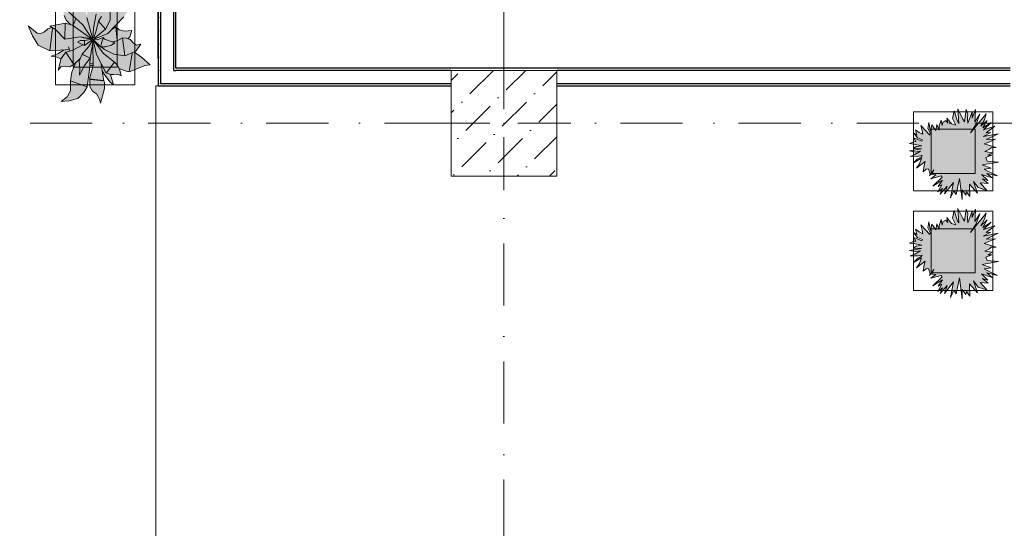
# Model space of a CAD drawing. Header units: millimetres. Extents: x -59761 to 112741, y -57975 to 46221.
# Tile 190 of 256: x 15251 to 20841, y -2299 to 588. Entities that reach past the tile are written whole.
import ezdxf

# ---------------------------------------------------------------- set-up
doc = ezdxf.new("R2010")
doc.units = ezdxf.units.MM
for name, pattern in [('Wipeout_Contour', [1000, 0, -1000]), ('короткая штриховая', [282.222222, 141.111111, -141.111111]), ('Штриховая', [564.444447, 282.222223, -282.222223]), ('Штрихпунктирная', [670.277762, 352.777767, -176.388884, 0, -141.111112])]:
    doc.linetypes.add(name, pattern=pattern)
for name, color, linetype in [('Интерьер - Мебель', 7, 'Continuous'), ('Конструктив - Колонны', 7, 'Continuous'), ('Конструктив - Стены Блок 100 нов', 7, 'Continuous'), ('Элемент модели - Границы зон', 7, 'Continuous'), ('Элемент Модели - Зона', 7, 'Continuous'), ('Элемент Модели - Оси', 2, 'Continuous')]:
    doc.layers.add(name, color=color, linetype=linetype)
pattern_1 = [(0, (-45000, -54000), (0, 75), [0, -75])]

msp = doc.modelspace()

# ---------------------------------------------------------------- hatches: boundary and pattern name
at = {"layer": 'Интерьер - Мебель', "linetype": 'Continuous', "lineweight": 0}
for points in [[(15299.94, 553.82), (15323.38, 496.57), (15355.95, 442.25), (15421.35, 410.39), (15501.26, 415.78), (15473.5, 397.02), (15430.46, 380.93), (15456.33, 377.3), (15484.93, 365.67), (15469.81, 301.53), (15485.33, 320.14), (15528.15, 319.85), (15535.72, 319.25), (15559.13, 333.57), (15568.08, 341.62), (15547.57, 287.72), (15541.08, 246.93), (15539.67, 190.84), (15520.64, 149.11), (15485.89, 122.63), (15529.69, 126.45), (15580.91, 141.16), (15615.59, 174.44), (15633.6, 207.48), (15649.3, 329.26), (15664.57, 315.36), (15647.91, 251.26), (15649.94, 209.31), (15664.27, 181.52), (15686.98, 166.65), (15704.6, 136.51), (15709.39, 114.19), (15732.17, 196.47), (15731.47, 235.45), (15720.71, 291.91), (15759.31, 240.14), (15783.32, 217.99), (15766.41, 277.32), (15796.34, 277.54), (15807.94, 278.71), (15826.67, 269.37), (15815.57, 310.79), (15866.19, 293.12), (15961.87, 328.06), (15991.94, 330.88), (15901.39, 404.78), (15911.06, 408.9), (15938.82, 448.48), (15915, 442.54), (15897.23, 453.89), (15878.7, 475.22), (15867.38, 479.26), (15875.62, 489.57), (15887.04, 527.31), (15846.2, 522.74), (15816.68, 530.32), (15797.89, 546.45), (15779.16, 534.67), (15842.82, 603.45), (15858.62, 627.27), (15873.89, 673.06), (15868.1, 732.55), (15872.87, 781.8), (15887.36, 805.19), (15825.56, 768.34), (15799.92, 712.4), (15778.08, 703.7), (15773.12, 691.01), (15758.13, 738.2), (15759.35, 713.03), (15751.78, 683.34), (15728.86, 665.97), (15725.49, 695.36), (15706.37, 745.47), (15664.33, 798.45), (15675.9, 751.03), (15670.72, 710.18), (15654.4, 688.8), (15650.6, 693.5), (15639.82, 672.76), (15633.19, 606.89), (15622.91, 647.13), (15597.82, 705.55), (15537.77, 725.5), (15503.12, 756.99), (15509.35, 721.5), (15510.76, 675.94), (15526.52, 634.98), (15541.02, 621.23), (15500.03, 635), (15503.51, 612.26), (15514.89, 585.23), (15538.73, 560.98), (15510.14, 568.37), (15421.98, 550.34), (15438.59, 541.18), (15410.99, 536.59), (15401.1, 527.45), (15384.77, 515.72), (15370.68, 510.03), (15350.71, 512.15)], [(20744.21, -214.67), (20736.13, -195.36), (20769.98, -181.74), (20748.14, -181.42), (20774.78, -167.14), (20731.19, -160.89), (20757.85, -147.5), (20766.38, -139.08), (20795.19, -137.96), (20727.52, -117.37), (20753.98, -106.68), (20791.59, -90.81), (20739.07, -92.96), (20773.1, -76.29), (20807.2, -59.38), (20722.29, -75.44), (20764.36, -53.01), (20738.74, -54.85), (20786.79, -16.73), (20723.16, -38.06), (20766.38, 3.47), (20719.4, -26.73), (20744.77, 15.82), (20708.09, -17.14), (20728.2, 19.48), (20737.57, 53.99), (20649.14, -54.86), (20681.34, -5.98), (20702.56, 50.63), (20674.62, 7.42), (20675.6, 34.16), (20678.65, 77.53), (20658.29, 29.59), (20659.54, 65.21), (20635.09, 0.09), (20631.89, 24.84), (20634.89, 53.76), (20625.1, 77.5), (20615.58, 8.34), (20606.78, 24), (20578.23, 80.89), (20582.75, -1.13), (20575.35, 11.23), (20556.3, 69.7), (20548.15, 26.37), (20565.79, -11.8), (20541.7, -4.14), (20515.53, 29.08), (20521.48, 1.23), (20510.38, 15.61), (20491.47, 4.6), (20488.5, -13.71), (20482.11, 18.32), (20472, -15.05), (20472.18, -39.06), (20459.02, -6.29), (20451.85, -40.3), (20430.65, -8.88), (20423.03, -44.32), (20412.24, 4.6), (20407.62, -29.7), (20419.93, -55.11), (20419.1, -66.95), (20366.62, -12.24), (20375.04, -42.06), (20378.32, -62.54), (20357.62, -52.19), (20336.29, -36.92), (20345.44, -66.8), (20325.8, -54.89), (20349.22, -83.27), (20376.5, -94.38), (20373.59, -102.32), (20327, -82.96), (20338.56, -104.46), (20327, -105.41), (20302.99, -115.51), (20336.02, -120.51), (20373.82, -127.86), (20340.21, -132.35), (20325.8, -143.57), (20370.38, -146.05), (20302.68, -157.56), (20337.88, -163.41), (20365.12, -159.18), (20332.98, -178.31), (20307.8, -188.47), (20354.61, -187.35), (20375.36, -183.54), (20369.82, -192.47), (20347.08, -204.28), (20325.67, -225.14), (20372.02, -198.77), (20359.81, -231), (20342.12, -255.67), (20392.15, -217.85), (20386.09, -239.69), (20379.83, -274.9), (20397.83, -261.43), (20411.04, -259.19), (20419.7, -289.77), (20415.79, -299.16), (20441.39, -265.41), (20430.33, -291.03), (20451.81, -293.06), (20424.96, -314.66), (20483.45, -298.46), (20489.21, -306.33), (20435.72, -357.67), (20491.04, -323.54), (20465.02, -359.03), (20485.96, -349.5), (20463.09, -389.47), (20490.11, -369.53), (20478, -402.04), (20517.07, -356.92), (20501.78, -400.84), (20552.87, -335.83), (20535.78, -423.52), (20554.44, -383.37), (20568.23, -404.27), (20587.07, -313.2), (20601.24, -432.14), (20602.97, -377.94), (20623.52, -407.35), (20626.58, -390.31), (20644.83, -416.18), (20643.24, -345.78), (20689.91, -397.02), (20666.37, -330.14), (20693.15, -364.7), (20742.58, -380.98), (20704.08, -339.08), (20749.57, -342.25), (20718.19, -316.3), (20748.37, -325.41), (20711.15, -290.65), (20773.39, -310.66), (20742.77, -284.84), (20803.6, -298.47), (20743.96, -271.11), (20727.19, -260.87), (20766.37, -255.23), (20714.97, -236.67), (20807.91, -220.2)], [(20744.21, -779.55), (20736.13, -760.24), (20769.98, -746.61), (20748.14, -746.3), (20774.78, -732.02), (20731.19, -725.77), (20757.85, -712.38), (20766.38, -703.96), (20795.19, -702.84), (20727.52, -682.25), (20753.98, -671.56), (20791.59, -655.69), (20739.07, -657.84), (20773.1, -641.17), (20807.2, -624.26), (20722.29, -640.32), (20764.36, -617.89), (20738.74, -619.73), (20786.79, -581.61), (20723.16, -602.94), (20766.38, -561.4), (20719.4, -591.61), (20744.77, -549.06), (20708.09, -582.02), (20728.2, -545.4), (20737.57, -510.89), (20649.14, -619.74), (20681.34, -570.85), (20702.56, -514.25), (20674.62, -557.46), (20675.6, -530.72), (20678.65, -487.35), (20658.29, -535.29), (20659.54, -499.67), (20635.09, -564.79), (20631.89, -540.04), (20634.89, -511.12), (20625.1, -487.37), (20615.58, -556.54), (20606.78, -540.88), (20578.23, -483.99), (20582.75, -566.01), (20575.35, -553.65), (20556.3, -495.18), (20548.15, -538.5), (20565.79, -576.68), (20541.7, -569.02), (20515.53, -535.8), (20521.48, -563.65), (20510.38, -549.27), (20491.47, -560.28), (20488.5, -578.59), (20482.11, -546.56), (20472, -579.93), (20472.18, -603.94), (20459.02, -571.17), (20451.85, -605.18), (20430.65, -573.76), (20423.03, -609.2), (20412.24, -560.28), (20407.62, -594.58), (20419.93, -619.99), (20419.1, -631.83), (20366.62, -577.12), (20375.04, -606.94), (20378.32, -627.42), (20357.62, -617.07), (20336.29, -601.8), (20345.44, -631.68), (20325.8, -619.77), (20349.22, -648.15), (20376.5, -659.26), (20373.59, -667.2), (20327, -647.84), (20338.56, -669.34), (20327, -670.29), (20302.99, -680.39), (20336.02, -685.39), (20373.82, -692.73), (20340.21, -697.22), (20325.8, -708.45), (20370.38, -710.93), (20302.68, -722.43), (20337.88, -728.28), (20365.12, -724.06), (20332.98, -743.19), (20307.8, -753.35), (20354.61, -752.23), (20375.36, -748.42), (20369.82, -757.35), (20347.08, -769.16), (20325.67, -790.02), (20372.02, -763.65), (20359.81, -795.88), (20342.12, -820.54), (20392.15, -782.73), (20386.09, -804.57), (20379.83, -839.78), (20397.83, -826.31), (20411.04, -824.07), (20419.7, -854.65), (20415.79, -864.04), (20441.39, -830.29), (20430.33, -855.91), (20451.81, -857.94), (20424.96, -879.54), (20483.45, -863.34), (20489.21, -871.21), (20435.72, -922.55), (20491.04, -888.42), (20465.02, -923.91), (20485.96, -914.38), (20463.09, -954.35), (20490.11, -934.41), (20478, -966.92), (20517.07, -921.8), (20501.78, -965.72), (20552.87, -900.71), (20535.78, -988.4), (20554.44, -948.25), (20568.23, -969.15), (20587.07, -878.08), (20601.24, -997.02), (20602.97, -942.82), (20623.52, -972.23), (20626.58, -955.19), (20644.83, -981.06), (20643.24, -910.66), (20689.91, -961.9), (20666.37, -895.01), (20693.15, -929.58), (20742.58, -945.86), (20704.08, -903.96), (20749.57, -907.13), (20718.19, -881.18), (20748.37, -890.29), (20711.15, -855.53), (20773.39, -875.54), (20742.77, -849.72), (20803.6, -863.35), (20743.96, -835.99), (20727.19, -825.75), (20766.37, -820.1), (20714.97, -801.55), (20807.91, -785.08)]]:
    msp.add_hatch(color=255, dxfattribs=at).paths.add_polyline_path(points)

# ---------------------------------------------------------------- linework, layer by layer
at = {"layer": 'Интерьер - Мебель', "color": 7, "linetype": 'Continuous', "lineweight": 5}
for p, q in [((15455.26, 1718.07), (15455.26, 218.07)), ((15905.26, 218.07), (15905.26, 1718.07)), ((15555.26, 1618.07), (15555.26, 318.07)), ((15805.26, 318.07), (15805.26, 1618.07)), ((15555.26, 318.07), (15805.26, 318.07)), ((15455.26, 218.07), (15905.26, 218.07)), ((20325.76, 65.45), (20325.76, -384.55)), ((20775.76, 65.45), (20325.76, 65.45)), ((20775.76, -384.55), (20775.76, 65.45)), ((20425.76, -34.55), (20425.76, -284.55)), ((20675.76, -34.55), (20425.76, -34.55)), ((20675.76, -284.55), (20675.76, -34.55)), ((20425.76, -284.55), (20675.76, -284.55)), ((20325.76, -384.55), (20775.76, -384.55)), ((20325.76, -499.43), (20325.76, -949.43)), ((20775.76, -499.43), (20325.76, -499.43)), ((20775.76, -949.43), (20775.76, -499.43)), ((20425.76, -599.43), (20425.76, -849.43)), ((20675.76, -599.43), (20425.76, -599.43)), ((20675.76, -849.43), (20675.76, -599.43)), ((20425.76, -849.43), (20675.76, -849.43)), ((20325.76, -949.43), (20775.76, -949.43))]:
    msp.add_line(p, q, dxfattribs=at)
at = {"layer": 'Интерьер - Мебель', "color": 7, "linetype": 'Continuous', "lineweight": 15}
for p, q in [((15526.52, 634.98), (15610.01, 557.79)), ((15526.52, 634.98), (15610.01, 557.79)), ((15669.72, 539.44), (15684.67, 619.22)), ((15669.72, 539.44), (15684.67, 619.22)), ((15764.48, 585.16), (15765.34, 633.15)), ((15764.48, 585.16), (15765.34, 633.15)), ((15421.98, 550.34), (15510.14, 568.37)), ((15421.98, 550.34), (15510.14, 568.37)), ((15503.51, 612.26), (15514.89, 585.23)), ((15503.51, 612.26), (15514.89, 585.23)), ((15507.4, 477.18), (15510.13, 568.37)), ((15507.4, 477.18), (15510.13, 568.37)), ((15510.14, 568.37), (15550.15, 557.34)), ((15510.14, 568.37), (15550.15, 557.34)), ((15514.89, 585.23), (15538.73, 560.98)), ((15514.89, 585.23), (15538.73, 560.98)), ((15554.39, 557.3), (15570.35, 592.07)), ((15554.39, 557.3), (15570.35, 592.07)), ((15632.83, 600.89), (15666.45, 477.04)), ((15632.83, 600.89), (15666.45, 477.04)), ((15685.57, 524.07), (15698.79, 579.43)), ((15685.57, 524.07), (15698.79, 579.43)), ((15698.79, 579.43), (15715.55, 605.26)), ((15698.79, 579.43), (15715.55, 605.26)), ((15698.79, 579.43), (15737.81, 534)), ((15698.79, 579.43), (15737.81, 534)), ((15737.81, 534), (15764.48, 585.16)), ((15737.81, 534), (15764.48, 585.16)), ((15751.46, 509.41), (15842.82, 603.45)), ((15751.46, 509.41), (15842.82, 603.45)), ((15299.94, 553.82), (15323.37, 496.57)), ((15299.94, 553.82), (15350.71, 512.15)), ((15299.94, 553.82), (15323.37, 496.57)), ((15299.94, 553.82), (15350.71, 512.15)), ((15350.71, 512.15), (15370.68, 510.03)), ((15350.71, 512.15), (15370.68, 510.03)), ((15370.68, 510.03), (15391.21, 518.32)), ((15370.68, 510.03), (15391.21, 518.32)), ((15391.21, 518.32), (15411, 536.59)), ((15391.21, 518.32), (15411, 536.59)), ((15411, 536.59), (15433.78, 543.9)), ((15411, 536.59), (15433.78, 543.9)), ((15421.35, 410.39), (15437.63, 539.39)), ((15421.35, 410.39), (15437.63, 539.39)), ((15421.98, 550.34), (15455.2, 532.02)), ((15421.98, 550.34), (15455.2, 532.02)), ((15455.2, 532.02), (15507.4, 477.18)), ((15455.2, 532.02), (15507.4, 477.18)), ((15550.15, 557.34), (15658.84, 479.71)), ((15550.15, 557.34), (15658.84, 479.71)), ((15610.01, 557.79), (15662.77, 477.72)), ((15610.01, 557.79), (15662.77, 477.72)), ((15666.45, 477.04), (15669.72, 539.44)), ((15666.45, 477.04), (15669.72, 539.44)), ((15671.54, 484.54), (15685.57, 524.07)), ((15671.54, 484.54), (15685.57, 524.07)), ((15673.64, 481.27), (15737.81, 534)), ((15673.64, 481.27), (15737.81, 534)), ((15678.32, 478.57), (15751.46, 509.41)), ((15678.32, 478.57), (15751.46, 509.41)), ((15776.53, 533.82), (15797.89, 546.45)), ((15776.53, 533.82), (15797.89, 546.45)), ((15778.29, 537.47), (15779.16, 534.67)), ((15778.29, 537.47), (15779.16, 534.67)), ((15797.89, 546.45), (15805.16, 469.25)), ((15797.89, 546.45), (15816.69, 530.32)), ((15797.89, 546.45), (15805.16, 469.25)), ((15797.89, 546.45), (15816.69, 530.32)), ((15816.69, 530.32), (15846.2, 522.74)), ((15816.69, 530.32), (15846.2, 522.74)), ((15846.2, 522.74), (15887.04, 527.31)), ((15846.2, 522.74), (15887.04, 527.31)), ((15875.62, 489.57), (15887.04, 527.31)), ((15875.62, 489.57), (15887.04, 527.31)), ((15323.37, 496.57), (15355.95, 442.25)), ((15323.37, 496.57), (15355.95, 442.25)), ((15507.4, 477.18), (15595.28, 490.01)), ((15507.4, 477.18), (15595.28, 490.01)), ((15579.54, 459.4), (15595.47, 469.62)), ((15579.54, 459.4), (15595.47, 469.62)), ((15579.54, 459.4), (15619.61, 441.58)), ((15579.54, 459.4), (15619.61, 441.58)), ((15595.28, 490.01), (15658.84, 479.71)), ((15595.28, 490.01), (15658.84, 479.71)), ((15595.47, 469.62), (15619.36, 468.76)), ((15595.47, 469.62), (15619.36, 468.76)), ((15595.71, 489.74), (15596.83, 489.49)), ((15595.71, 489.74), (15596.83, 489.49)), ((15602.41, 488.28), (15604.64, 487.79)), ((15602.41, 488.28), (15604.64, 487.79)), ((15609.11, 486.82), (15613.57, 485.85)), ((15609.11, 486.82), (15613.57, 485.85)), ((15615.8, 485.36), (15648.13, 478.31)), ((15615.8, 485.36), (15648.13, 478.31)), ((15619.36, 468.76), (15666.45, 477.04)), ((15619.36, 468.76), (15666.45, 477.04)), ((15619.36, 468.76), (15619.61, 441.58)), ((15619.36, 468.76), (15619.61, 441.58)), ((15619.61, 441.58), (15661.89, 473.59)), ((15619.61, 441.58), (15661.89, 473.59)), ((15640.96, 433.08), (15660.15, 463.44)), ((15640.96, 433.08), (15660.15, 463.44)), ((15652.04, 368.47), (15667.95, 470.5)), ((15652.04, 368.47), (15667.95, 470.5)), ((15661.59, 463.6), (15669.04, 477.49)), ((15661.59, 463.6), (15669.04, 477.49)), ((15662.44, 473.89), (15669.04, 477.49)), ((15662.44, 473.89), (15669.04, 477.49)), ((15663.58, 476.54), (15665.84, 475.99)), ((15663.58, 476.54), (15665.84, 475.99)), ((15665.31, 476.18), (15666.45, 477.04)), ((15665.31, 476.18), (15666.45, 477.04)), ((15665.65, 452.66), (15667.79, 327.72)), ((15665.65, 452.66), (15667.79, 327.72)), ((15667.82, 471.45), (15687.81, 390.16)), ((15667.82, 471.45), (15687.81, 390.16)), ((15668.1, 475.44), (15676.02, 473.53)), ((15668.1, 475.44), (15676.02, 473.53)), ((15668.1, 472.67), (15685, 458.21)), ((15668.1, 472.67), (15685, 458.21)), ((15671.87, 476.89), (15695.83, 476.24)), ((15671.87, 476.89), (15695.83, 476.24)), ((15674.5, 466.25), (15727.02, 395.91)), ((15674.5, 466.25), (15727.02, 395.91)), ((15676.21, 467.37), (15710.63, 433.27)), ((15676.21, 467.37), (15710.63, 433.27)), ((15695.83, 476.24), (15724.19, 487.03)), ((15695.83, 476.24), (15724.19, 487.03)), ((15710.63, 433.27), (15724.19, 487.03)), ((15710.63, 433.27), (15724.19, 487.03)), ((15724.19, 487.03), (15733.11, 477.96)), ((15724.19, 487.03), (15733.11, 477.96)), ((15733.11, 477.96), (15749.85, 471.4)), ((15733.11, 477.96), (15749.85, 471.4)), ((15749.85, 471.4), (15790.55, 457.18)), ((15749.85, 471.4), (15790.55, 457.18)), ((15771.94, 442.34), (15790.55, 457.18)), ((15771.94, 442.34), (15790.55, 457.18)), ((15777.65, 462.69), (15805.18, 466.98)), ((15777.65, 462.69), (15805.18, 466.98)), ((15805.18, 466.98), (15834.78, 484.99)), ((15805.18, 466.98), (15834.78, 484.99)), ((15834.78, 484.99), (15848.51, 382.03)), ((15834.78, 484.99), (15856.06, 483.3)), ((15834.78, 484.99), (15848.51, 382.03)), ((15834.78, 484.99), (15856.06, 483.3)), ((15856.06, 483.3), (15878.7, 475.22)), ((15856.06, 483.3), (15878.7, 475.22)), ((15865.69, 479.32), (15875.62, 489.57)), ((15865.69, 479.32), (15875.62, 489.57)), ((15878.7, 475.22), (15897.22, 453.89)), ((15878.7, 475.22), (15897.22, 453.89)), ((15897.22, 453.89), (15915, 442.54)), ((15897.22, 453.89), (15915, 442.54)), ((15911.06, 408.9), (15938.82, 448.48)), ((15911.06, 408.9), (15938.82, 448.48)), ((15915, 442.54), (15938.82, 448.48)), ((15915, 442.54), (15938.82, 448.48)), ((15355.95, 442.25), (15421.35, 410.39)), ((15355.95, 442.25), (15421.35, 410.39)), ((15421.35, 410.39), (15511.89, 417.27)), ((15421.35, 410.39), (15511.89, 417.27)), ((15430.46, 380.93), (15471.86, 395.91)), ((15430.46, 380.93), (15471.86, 395.91)), ((15471.86, 395.91), (15501.25, 415.78)), ((15471.86, 395.91), (15501.25, 415.78)), ((15486.19, 368.13), (15513.67, 402.5)), ((15486.19, 368.13), (15513.67, 402.5)), ((15511.89, 417.27), (15530.93, 421.2)), ((15511.89, 417.27), (15530.93, 421.2)), ((15513.67, 402.5), (15549.23, 412.2)), ((15513.67, 402.5), (15549.23, 412.2)), ((15513.67, 402.5), (15559.13, 333.57)), ((15513.67, 402.5), (15559.13, 333.57)), ((15527.64, 433.42), (15535.86, 409.58)), ((15527.64, 433.42), (15535.86, 409.58)), ((15549.23, 412.2), (15609.11, 444.83)), ((15549.23, 412.2), (15609.11, 444.83)), ((15588.73, 351.58), (15606.33, 393.01)), ((15588.73, 351.58), (15606.33, 393.01)), ((15603.72, 392.18), (15606.33, 393.01)), ((15603.72, 392.18), (15606.33, 393.01)), ((15603.72, 392.18), (15652.04, 368.47)), ((15603.72, 392.18), (15652.04, 368.47)), ((15606.33, 393.01), (15640.96, 433.08)), ((15606.33, 393.01), (15640.96, 433.08)), ((15606.33, 393.01), (15652.04, 368.47)), ((15606.33, 393.01), (15652.04, 368.47)), ((15710.63, 433.27), (15738.43, 433.66)), ((15710.63, 433.27), (15738.43, 433.66)), ((15715.14, 432.42), (15732.04, 417.97)), ((15715.14, 432.42), (15732.04, 417.97)), ((15727.02, 395.91), (15789.31, 346.01)), ((15727.02, 395.91), (15789.31, 346.01)), ((15732.04, 417.97), (15786.25, 392.75)), ((15732.04, 417.97), (15786.25, 392.75)), ((15738.43, 433.66), (15771.94, 442.34)), ((15738.43, 433.66), (15771.94, 442.34)), ((15786.25, 392.75), (15848.51, 382.03)), ((15786.25, 392.75), (15848.51, 382.03)), ((15848.51, 382.03), (15911.06, 408.9)), ((15848.51, 382.03), (15911.06, 408.9)), ((15871.92, 292.4), (15890.03, 397.73)), ((15871.92, 292.4), (15890.03, 397.73)), ((15901.39, 404.78), (15943.78, 373.38)), ((15901.39, 404.78), (15943.78, 373.38)), ((15430.46, 380.93), (15456.33, 377.3)), ((15430.46, 380.93), (15456.33, 377.3)), ((15456.33, 377.3), (15484.93, 365.66)), ((15456.33, 377.3), (15484.93, 365.66)), ((15469.81, 301.53), (15486.19, 368.13)), ((15469.81, 301.53), (15486.19, 368.13)), ((15547.78, 289.03), (15568.08, 341.62)), ((15547.78, 289.03), (15568.08, 341.62)), ((15559.13, 333.57), (15594.6, 367.45)), ((15559.13, 333.57), (15594.6, 367.45)), ((15588.73, 351.58), (15593.37, 310.46)), ((15588.73, 351.58), (15593.37, 310.46)), ((15619.06, 327.22), (15652.04, 368.47)), ((15619.06, 327.22), (15652.04, 368.47)), ((15647.4, 305.63), (15650.6, 365.64)), ((15647.4, 305.63), (15650.6, 365.64)), ((15650.57, 339.13), (15659.84, 337.28)), ((15650.57, 339.13), (15659.84, 337.28)), ((15659.84, 337.28), (15666.38, 337.65)), ((15659.84, 337.28), (15666.38, 337.65)), ((15687.81, 390.16), (15742.46, 284.98)), ((15687.81, 390.16), (15742.46, 284.98)), ((15711.96, 342.2), (15729.45, 241.62)), ((15711.96, 342.2), (15729.45, 241.62)), ((15742.46, 284.98), (15789.31, 346.01)), ((15742.46, 284.98), (15789.31, 346.01)), ((15789.31, 346.01), (15806.81, 329.47)), ((15789.31, 346.01), (15806.81, 329.47)), ((15943.78, 373.38), (15991.94, 330.88)), ((15943.78, 373.38), (15991.94, 330.88)), ((15469.81, 301.53), (15485.33, 320.14)), ((15469.81, 301.53), (15485.33, 320.14)), ((15485.33, 320.14), (15510.18, 321.29)), ((15485.33, 320.14), (15510.18, 321.29)), ((15510.18, 321.29), (15535.72, 319.25)), ((15510.18, 321.29), (15535.72, 319.25)), ((15535.72, 319.25), (15559.13, 333.57)), ((15535.72, 319.25), (15559.13, 333.57)), ((15540.06, 240.54), (15547.78, 289.03)), ((15540.06, 240.54), (15547.78, 289.03)), ((15590.12, 273.64), (15619.06, 327.22)), ((15590.12, 273.64), (15619.06, 327.22)), ((15590.12, 273.64), (15593.37, 310.46)), ((15590.12, 273.64), (15593.37, 310.46)), ((15633.6, 207.48), (15647.4, 305.63)), ((15633.6, 207.48), (15647.4, 305.63)), ((15647.91, 251.26), (15667.79, 327.72)), ((15647.91, 251.26), (15667.79, 327.72)), ((15649.3, 329.26), (15659.37, 327.24)), ((15649.3, 329.26), (15659.37, 327.24)), ((15659.37, 327.24), (15667.17, 327.69)), ((15659.37, 327.24), (15667.17, 327.69)), ((15716.27, 327.5), (15718.53, 328.98)), ((15716.27, 327.5), (15718.53, 328.98)), ((15720.02, 298.01), (15731.4, 278.03)), ((15720.02, 298.01), (15731.4, 278.03)), ((15744.02, 287.02), (15766.41, 277.32)), ((15744.02, 287.02), (15766.41, 277.32)), ((15806.81, 329.47), (15819.83, 301.26)), ((15806.81, 329.47), (15819.83, 301.26)), ((15815.57, 310.79), (15860.46, 293.84)), ((15815.57, 310.79), (15860.46, 293.84)), ((15819.83, 301.26), (15826.67, 269.37)), ((15819.83, 301.26), (15826.67, 269.37)), ((15860.46, 293.84), (15871.92, 292.4)), ((15860.46, 293.84), (15871.92, 292.4)), ((15871.92, 292.4), (15926.03, 313.16)), ((15871.92, 292.4), (15926.03, 313.16)), ((15926.03, 313.16), (15961.87, 328.06)), ((15926.03, 313.16), (15961.87, 328.06)), ((15961.87, 328.06), (15991.94, 330.88)), ((15961.87, 328.06), (15991.94, 330.88)), ((15539.61, 184.16), (15540.06, 240.54)), ((15539.61, 184.16), (15540.06, 240.54)), ((15540.06, 240.54), (15633.6, 207.48)), ((15540.06, 240.54), (15633.6, 207.48)), ((15647.91, 251.26), (15725.05, 242.14)), ((15647.91, 251.26), (15725.05, 242.14)), ((15648.59, 248.07), (15649.94, 209.31)), ((15648.59, 248.07), (15729.45, 241.62)), ((15648.59, 248.07), (15649.94, 209.31)), ((15648.59, 248.07), (15729.45, 241.62)), ((15729.45, 241.62), (15733.49, 229.28)), ((15729.45, 241.62), (15733.49, 229.28)), ((15731.4, 278.03), (15762.88, 235.29)), ((15731.4, 278.03), (15762.88, 235.29)), ((15732.17, 196.47), (15733.49, 229.28)), ((15732.17, 196.47), (15733.49, 229.28)), ((15762.88, 235.29), (15783.32, 217.99)), ((15762.88, 235.29), (15783.32, 217.99)), ((15765.77, 276.65), (15783.32, 217.99)), ((15765.77, 276.65), (15783.32, 217.99)), ((15766.41, 277.32), (15784.73, 276.38)), ((15766.41, 277.32), (15784.73, 276.38)), ((15784.73, 276.38), (15807.94, 278.71)), ((15784.73, 276.38), (15807.94, 278.71)), ((15807.94, 278.71), (15826.67, 269.37)), ((15807.94, 278.71), (15826.67, 269.37)), ((15520.64, 149.11), (15539.61, 184.16)), ((15520.64, 149.11), (15539.61, 184.16)), ((15580.91, 141.16), (15615.59, 174.44)), ((15580.91, 141.16), (15615.59, 174.44)), ((15615.59, 174.44), (15633.6, 207.48)), ((15615.59, 174.44), (15633.6, 207.48)), ((15649.94, 209.31), (15664.27, 181.52)), ((15649.94, 209.31), (15664.27, 181.52)), ((15664.27, 181.52), (15686.98, 166.65)), ((15664.27, 181.52), (15686.98, 166.65)), ((15709.39, 114.19), (15732.17, 196.47)), ((15709.39, 114.19), (15732.17, 196.47)), ((15485.89, 122.63), (15520.64, 149.11)), ((15485.89, 122.63), (15520.64, 149.11)), ((15485.89, 122.63), (15529.69, 126.45)), ((15485.89, 122.63), (15529.69, 126.45)), ((15529.69, 126.45), (15580.91, 141.16)), ((15529.69, 126.45), (15580.91, 141.16)), ((15686.98, 166.65), (15704.6, 136.51)), ((15686.98, 166.65), (15704.6, 136.51)), ((15704.6, 136.51), (15709.39, 114.19)), ((15704.6, 136.51), (15709.39, 114.19))]:
    msp.add_line(p, q, dxfattribs=at)
at = {"layer": 'Интерьер - Мебель', "color": 7, "linetype": 'Continuous', "lineweight": 15, "flags": 128}
for points in [[(20744.21, -214.67), (20807.91, -220.2), (20714.97, -236.67), (20766.37, -255.23), (20727.19, -260.87), (20743.96, -271.11), (20803.6, -298.47), (20742.77, -284.84), (20773.39, -310.66), (20711.15, -290.65), (20748.37, -325.41), (20718.19, -316.3), (20749.57, -342.25), (20704.08, -339.08), (20742.58, -380.98), (20693.15, -364.7), (20666.37, -330.14), (20689.91, -397.02), (20643.24, -345.78), (20644.83, -416.18), (20626.58, -390.31), (20623.52, -407.35), (20602.97, -377.94), (20601.24, -432.14), (20587.07, -313.2), (20568.23, -404.27), (20554.44, -383.37), (20535.78, -423.52), (20552.87, -335.83), (20501.78, -400.84), (20517.07, -356.92), (20478, -402.04), (20490.11, -369.53), (20463.09, -389.47), (20485.96, -349.5), (20465.02, -359.03), (20491.04, -323.54), (20435.72, -357.67), (20489.21, -306.33), (20483.45, -298.46), (20424.96, -314.66), (20451.81, -293.06), (20430.33, -291.03), (20441.39, -265.41), (20415.79, -299.16), (20419.7, -289.77), (20411.04, -259.19), (20397.83, -261.43), (20379.83, -274.9), (20386.09, -239.69), (20392.15, -217.85), (20342.12, -255.67), (20359.81, -231), (20372.02, -198.77), (20325.67, -225.14), (20347.08, -204.28), (20369.82, -192.47), (20375.36, -183.54), (20354.61, -187.35), (20307.8, -188.47), (20332.98, -178.31), (20365.12, -159.18), (20337.88, -163.41), (20302.68, -157.56), (20370.38, -146.05), (20325.8, -143.57), (20340.21, -132.35), (20373.82, -127.86), (20336.02, -120.51), (20302.99, -115.51), (20327, -105.41), (20338.56, -104.46), (20327, -82.96), (20373.59, -102.32), (20376.5, -94.38), (20349.22, -83.27), (20325.8, -54.89), (20345.44, -66.8), (20336.29, -36.92), (20357.62, -52.19), (20378.32, -62.54), (20375.04, -42.06), (20366.62, -12.24), (20419.1, -66.95), (20419.93, -55.11), (20407.62, -29.7), (20412.24, 4.6), (20423.03, -44.32), (20430.65, -8.88), (20451.85, -40.3), (20459.02, -6.29), (20472.18, -39.06), (20472, -15.05), (20482.11, 18.32), (20488.5, -13.71), (20491.47, 4.6), (20510.38, 15.61), (20521.48, 1.23), (20515.53, 29.08), (20541.7, -4.14), (20565.79, -11.8), (20548.15, 26.37), (20556.3, 69.7), (20575.35, 11.23), (20582.75, -1.13), (20578.23, 80.89), (20606.78, 24), (20615.58, 8.34), (20625.1, 77.5), (20634.89, 53.76), (20631.89, 24.84), (20635.09, 0.09), (20659.54, 65.21), (20658.29, 29.59), (20678.65, 77.53), (20675.6, 34.16), (20674.62, 7.42), (20702.56, 50.63), (20681.34, -5.98), (20649.14, -54.86), (20737.57, 53.99), (20728.2, 19.48), (20708.09, -17.14), (20744.77, 15.82), (20719.4, -26.73), (20766.38, 3.47), (20723.16, -38.06), (20786.79, -16.73), (20738.74, -54.85), (20764.36, -53.01), (20722.29, -75.44), (20807.2, -59.38), (20773.1, -76.29), (20739.07, -92.96), (20791.59, -90.81), (20753.98, -106.68), (20727.52, -117.37), (20795.19, -137.96), (20766.38, -139.08), (20757.85, -147.5), (20731.19, -160.89), (20774.78, -167.14), (20748.14, -181.42), (20769.98, -181.74), (20736.13, -195.36)], [(20744.21, -779.55), (20807.91, -785.08), (20714.97, -801.55), (20766.37, -820.1), (20727.19, -825.75), (20743.96, -835.99), (20803.6, -863.35), (20742.77, -849.72), (20773.39, -875.54), (20711.15, -855.53), (20748.37, -890.29), (20718.19, -881.18), (20749.57, -907.13), (20704.08, -903.96), (20742.58, -945.86), (20693.15, -929.58), (20666.37, -895.01), (20689.91, -961.9), (20643.24, -910.66), (20644.83, -981.06), (20626.58, -955.19), (20623.52, -972.23), (20602.97, -942.82), (20601.24, -997.02), (20587.07, -878.08), (20568.23, -969.15), (20554.44, -948.25), (20535.78, -988.4), (20552.87, -900.71), (20501.78, -965.72), (20517.07, -921.8), (20478, -966.92), (20490.11, -934.41), (20463.09, -954.35), (20485.96, -914.38), (20465.02, -923.91), (20491.04, -888.42), (20435.72, -922.55), (20489.21, -871.21), (20483.45, -863.34), (20424.96, -879.54), (20451.81, -857.94), (20430.33, -855.91), (20441.39, -830.29), (20415.79, -864.04), (20419.7, -854.65), (20411.04, -824.07), (20397.83, -826.31), (20379.83, -839.78), (20386.09, -804.57), (20392.15, -782.73), (20342.12, -820.54), (20359.81, -795.88), (20372.02, -763.65), (20325.67, -790.02), (20347.08, -769.16), (20369.82, -757.35), (20375.36, -748.42), (20354.61, -752.23), (20307.8, -753.35), (20332.98, -743.19), (20365.12, -724.06), (20337.88, -728.28), (20302.68, -722.43), (20370.38, -710.93), (20325.8, -708.45), (20340.21, -697.22), (20373.82, -692.73), (20336.02, -685.39), (20302.99, -680.39), (20327, -670.29), (20338.56, -669.34), (20327, -647.84), (20373.59, -667.2), (20376.5, -659.26), (20349.22, -648.15), (20325.8, -619.77), (20345.44, -631.68), (20336.29, -601.8), (20357.62, -617.07), (20378.32, -627.42), (20375.04, -606.94), (20366.62, -577.12), (20419.1, -631.83), (20419.93, -619.99), (20407.62, -594.58), (20412.24, -560.28), (20423.03, -609.2), (20430.65, -573.76), (20451.85, -605.18), (20459.02, -571.17), (20472.18, -603.94), (20472, -579.93), (20482.11, -546.56), (20488.5, -578.59), (20491.47, -560.28), (20510.38, -549.27), (20521.48, -563.65), (20515.53, -535.8), (20541.7, -569.02), (20565.79, -576.68), (20548.15, -538.5), (20556.3, -495.18), (20575.35, -553.65), (20582.75, -566.01), (20578.23, -483.99), (20606.78, -540.88), (20615.58, -556.54), (20625.1, -487.37), (20634.89, -511.12), (20631.89, -540.04), (20635.09, -564.79), (20659.54, -499.67), (20658.29, -535.29), (20678.65, -487.35), (20675.6, -530.72), (20674.62, -557.46), (20702.56, -514.25), (20681.34, -570.85), (20649.14, -619.74), (20737.57, -510.89), (20728.2, -545.4), (20708.09, -582.02), (20744.77, -549.06), (20719.4, -591.61), (20766.38, -561.4), (20723.16, -602.94), (20786.79, -581.61), (20738.74, -619.73), (20764.36, -617.89), (20722.29, -640.32), (20807.2, -624.26), (20773.1, -641.17), (20739.07, -657.84), (20791.59, -655.69), (20753.98, -671.56), (20727.52, -682.25), (20795.19, -702.84), (20766.38, -703.96), (20757.85, -712.38), (20731.19, -725.77), (20774.78, -732.02), (20748.14, -746.3), (20769.98, -746.61), (20736.13, -760.24)]]:
    msp.add_lwpolyline(points, close=True, dxfattribs=at)
at = {"layer": 'Элемент Модели - Зона', "color": 253, "linetype": 'Штриховая', "lineweight": 15, "flags": 128}
for points in [[(-8890, -17680), (-3119.74, -17680), (-3119.74, -14858.42), (142.53, -11594.86), (156.67, -11609), (156.67, -11580), (18300, -11580), (18300, -11600), (32399.73, -11600), (32399.73, -11580), (69081.36, -11580), (72316.72, -14823.47), (72320.06, -15158.11), (72320.06, -17695), (72360, -17695), (72360, -19700), (72120, -19700), (72120, -18300), (71700, -18300), (71700, -17900), (63300, -17900), (63300, -18300), (62700, -18300), (62700, -17900), (54320, -17900), (54320, -27030), (62700, -27030), (62700, -26350), (63300, -26350), (63300, -27540), (67380, -27540), (67380, -26630), (67500, -26630), (67500, -27660), (62920, -27660), (62920, -32819.89), (72120, -32819.89), (72120, -27750), (71650, -27750), (71650, -26250), (72120, -26250), (72120, -21200), (72360, -21200), (72360, -33849.94), (72120, -33849.94), (72120, -33059.89), (54320, -33059.89), (54320, -39349.94), (72120, -39349.94), (72120, -36299.94), (71700.06, -36299.94), (71700.06, -35674.44), (72120, -35674.44), (72120, -35349.94), (72360, -35349.94), (72360, -35679.94), (75850, -35679.94), (75850, -16794.88), (75238.88, -16794.88), (75238.88, -9000), (80700, -9000), (80700, -8700), (81300, -8700), (81300, -9000), (87517.1, -9000), (87517.1, -320), (85530, -320), (85530, 300), (84182.9, 300), (81300, 300), (81300, -300), (80700, -300), (80700, 212.5), (79799.78, 212.5), (72300, 212.5), (72300, -300), (71700, -300), (71700, 212.5), (63300, 212.5), (63300, -300), (62700, -300), (62700, 212.5), (54300, 212.5), (54300, -300), (53700, -300), (53700, 212.5), (45650, 212.5), (45650, -300), (45050, -300), (44950, -300), (44950, -5367.2), (32450.06, -5367.2), (32450.06, -200), (32450.06, 7690), (32460.06, 7690), (32460.06, 13850), (29720, 13850), (29720, 5730), (28964.53, 5730), (28964.53, 212), (27300.06, 212), (27300.06, -300), (26700.06, -300), (26700.06, 212), (18300, 212), (18300, -300), (17700, -300), (17700, 212), (16025.03, 212), (16025.03, -7500), (16025.03, -9042.59), (9300, -9042.59), (9300, -9300), (8700, -9300), (8700, -9042.59), (300, -9042.59), (300, -9300), (-300, -9300), (-300, -9042.59), (-8250, -9042.59), (-8250, -9300), (-8850, -9300), (-8850, -9042.59), (-8890, -9042.59)], [(-8890, -8842.59), (-8890, -9042.59), (-8850, -9042.59), (-8850, -8700), (-8250, -8700), (-8250, -9042.59), (-300, -9042.59), (-300, -8700), (300, -8700), (300, -9042.59), (8700, -9042.59), (8700, -8700), (9300, -8700), (9300, -9042.59), (16025.03, -9042.59), (16025.03, 212.5), (16035.53, 212.5), (16035.53, 5730), (15580, 5730), (15580, 9080), (15300, 9080), (15300, 9320), (17680, 9320), (17680, 10500), (10920, 10500), (10920, 9320), (13800, 9320), (13800, 9080), (12769.68, 9080), (12769.68, -300), (3600, -300), (-8890, -300), (-8890, -350)], [(16035.53, 5730), (16035.53, 212), (17700, 212), (17700, 300), (18300, 300), (18300, 212), (22375.03, 212), (22375.03, 5730)]]:
    msp.add_lwpolyline(points, close=True, dxfattribs=at)
at = {"layer": 'Элемент Модели - Оси', "color": 7, "linetype": 'Штрихпунктирная', "lineweight": 15}
msp.add_line((-57760.58, 0), (110650, 0), dxfattribs=at)

# ---------------------------------------------------------------- next in the draw order: wipeouts: each hides what was drawn before it
at = {"color": 254, "linetype": 'Wipeout_Contour', "lineweight": 0, "ltscale": 7470949.846597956}
msp.add_wipeout([(16138.03, 312.5), (16125.53, 300), (16138.03, 300)], dxfattribs=at).dxf.layer = 'Конструктив - Стены Блок 100 нов'
at = {"color": 254, "linetype": 'Wipeout_Contour', "lineweight": 0, "ltscale": 7470719.256049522}
msp.add_wipeout([(16050.53, 225), (16038.03, 212.5), (16050.53, 212.5)], dxfattribs=at).dxf.layer = 'Конструктив - Стены Блок 100 нов'
at = {"color": 254, "linetype": 'Wipeout_Contour', "lineweight": 0, "ltscale": 9975029.366384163}
msp.add_wipeout([(18300, 212.5), (20874.97, 212.5), (20874.97, 225), (18300, 225)], dxfattribs=at).dxf.layer = 'Конструктив - Стены Блок 100 нов'

# ---------------------------------------------------------------- next in the draw order: wipeouts: each hides what was drawn before it
at = {"color": 254, "linetype": 'Wipeout_Contour', "lineweight": 0, "ltscale": 7470869.185339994}
msp.add_wipeout([(16125.53, 300), (16050.53, 225), (16125.53, 225)], dxfattribs=at).dxf.layer = 'Конструктив - Стены Блок 100 нов'

# ---------------------------------------------------------------- next in the draw order: wipeouts: each hides what was drawn before it
at = {"color": 254, "linetype": 'Wipeout_Contour', "lineweight": 0, "ltscale": 9959695.033792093}
msp.add_wipeout([(16050.53, 225), (16050.53, 5725), (16038.03, 5725), (16038.03, 225)], dxfattribs=at).dxf.layer = 'Конструктив - Стены Блок 100 нов'
at = {"color": 254, "linetype": 'Wipeout_Contour', "lineweight": 0, "ltscale": 9960022.645218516}
msp.add_wipeout([(16138.03, 312.5), (16138.03, 5725), (16125.53, 5725), (16125.53, 312.5)], dxfattribs=at).dxf.layer = 'Конструктив - Стены Блок 100 нов'

# ---------------------------------------------------------------- next in the draw order: hatches: boundary and pattern name
at = {"layer": 'Конструктив - Стены Блок 100 нов', "linetype": 'Continuous', "lineweight": 5}
h = msp.add_hatch(dxfattribs=at)
h.set_pattern_fill('ШТУКАТУРКА__ГИПС_03_000D', style=0, pattern_type=2)
h.set_pattern_definition(pattern_1)
h.paths.add_polyline_path([(16050.53, 225), (16050.53, 5725), (16038.03, 5725), (16038.03, 225)])

# ---------------------------------------------------------------- next in the draw order: wipeouts: each hides what was drawn before it
at = {"color": 254, "linetype": 'Wipeout_Contour', "lineweight": 0, "ltscale": 7470936.871454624}
msp.add_wipeout([(16125.53, 312.5), (16125.53, 300), (16138.03, 312.5)], dxfattribs=at).dxf.layer = 'Конструктив - Стены Блок 100 нов'

# ---------------------------------------------------------------- next in the draw order: wipeouts: each hides what was drawn before it
at = {"color": 254, "linetype": 'Wipeout_Contour', "lineweight": 0, "ltscale": 9959851.655843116}
msp.add_wipeout([(16125.53, 300), (16125.53, 5725), (16050.53, 5725), (16050.53, 300)], dxfattribs=at).dxf.layer = 'Конструктив - Стены Блок 100 нов'
at = {"color": 254, "linetype": 'Wipeout_Contour', "lineweight": 0, "ltscale": 7470706.280435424}
msp.add_wipeout([(16038.03, 225), (16038.03, 212.5), (16050.53, 225)], dxfattribs=at).dxf.layer = 'Конструктив - Стены Блок 100 нов'

# ---------------------------------------------------------------- next in the draw order: hatches: boundary and pattern name
at = {"layer": 'Конструктив - Стены Блок 100 нов', "linetype": 'Continuous', "lineweight": 5}
h = msp.add_hatch(dxfattribs=at)
h.set_pattern_fill('ШТУКАТУРКА__ГИПС_03_000D', style=0, pattern_type=2)
h.set_pattern_definition(pattern_1)
h.paths.add_polyline_path([(16038.03, 225), (16038.03, 212.5), (16050.53, 225)])

# ---------------------------------------------------------------- next in the draw order: wipeouts: each hides what was drawn before it
at = {"color": 254, "linetype": 'Wipeout_Contour', "lineweight": 0, "ltscale": 7470786.940862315}
msp.add_wipeout([(16050.53, 300), (16050.53, 225), (16125.53, 300)], dxfattribs=at).dxf.layer = 'Конструктив - Стены Блок 100 нов'

# ---------------------------------------------------------------- next in the draw order: linework, layer by layer
at = {"layer": 'Конструктив - Стены Блок 100 нов', "color": 7, "linetype": 'Continuous', "lineweight": 30}
for p, q in [((16050.53, 5725), (16050.53, 300)), ((16125.53, 300), (16125.53, 5725)), ((16050.53, 300), (16050.53, 225)), ((16125.53, 300), (16138.03, 300)), ((16050.53, 225), (16125.53, 225))]:
    msp.add_line(p, q, dxfattribs=at)
at = {"layer": 'Конструктив - Стены Блок 100 нов', "color": 7, "linetype": 'Continuous', "lineweight": 30, "flags": 128}
for points in [[(16038.03, 5725), (16038.03, 212.5)], [(16138.03, 312.5), (16138.03, 5725)], [(16038.03, 212.5), (16050.53, 212.5)]]:
    msp.add_lwpolyline(points, dxfattribs=at)

# ---------------------------------------------------------------- next in the draw order: wipeouts: each hides what was drawn before it
at = {"color": 254, "linetype": 'Wipeout_Contour', "lineweight": 0, "ltscale": 9970693.878910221}
msp.add_wipeout([(16138.03, 300), (20874.97, 300), (20874.97, 312.5), (16138.03, 312.5)], dxfattribs=at).dxf.layer = 'Конструктив - Стены Блок 100 нов'
at = {"color": 254, "linetype": 'Wipeout_Contour', "lineweight": 0, "ltscale": 9964252.274288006}
msp.add_wipeout([(16050.53, 212.5), (17700, 212.5), (17700, 225), (16050.53, 225)], dxfattribs=at).dxf.layer = 'Конструктив - Стены Блок 100 нов'

# ---------------------------------------------------------------- next in the draw order: linework, layer by layer
at = {"layer": 'Элемент модели - Границы зон', "color": 7, "linetype": 'короткая штриховая', "lineweight": 15}
msp.add_lwpolyline([(16025.03, 212.5), (16025.03, -9042.59), (-8890, -9042.59), (-8890, -8842.59)], dxfattribs=at)
at = {"layer": 'Элемент Модели - Оси', "color": 7, "linetype": 'Штрихпунктирная', "lineweight": 15}
msp.add_line((18000, 38200), (18000, -55975), dxfattribs=at)

# ---------------------------------------------------------------- next in the draw order: wipeouts: each hides what was drawn before it
at = {"color": 254, "linetype": 'Wipeout_Contour', "lineweight": 0, "ltscale": 9964381.173058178}
msp.add_wipeout([(16125.53, 300), (16125.53, 225), (17700, 225), (17700, 300)], dxfattribs=at).dxf.layer = 'Конструктив - Стены Блок 100 нов'
at = {"color": 254, "linetype": 'Wipeout_Contour', "lineweight": 0, "ltscale": 9975009.280830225}
msp.add_wipeout([(18300, 300), (18300, 225), (20874.97, 225), (20874.97, 300)], dxfattribs=at).dxf.layer = 'Конструктив - Стены Блок 100 нов'

# ---------------------------------------------------------------- next in the draw order: linework, layer by layer
at = {"layer": 'Конструктив - Стены Блок 100 нов', "color": 7, "linetype": 'Continuous', "lineweight": 30}
for p, q in [((16125.53, 300), (16138.03, 300)), ((17700, 300), (16138.03, 300)), ((20874.97, 300), (18300, 300)), ((16050.53, 225), (16125.53, 225)), ((16125.53, 225), (17700, 225)), ((18300, 225), (20874.97, 225))]:
    msp.add_line(p, q, dxfattribs=at)
at = {"layer": 'Конструктив - Стены Блок 100 нов', "color": 7, "linetype": 'Continuous', "lineweight": 30, "flags": 128}
for points in [[(20874.97, 312.5), (16138.03, 312.5)], [(16050.53, 212.5), (17700, 212.5)], [(18300, 212.5), (20874.97, 212.5)]]:
    msp.add_lwpolyline(points, dxfattribs=at)

# ---------------------------------------------------------------- next in the draw order: wipeouts: each hides what was drawn before it
at = {"color": 254, "linetype": 'Wipeout_Contour', "lineweight": 0, "ltscale": 9968822.0276399}
msp.add_wipeout([(17700, -300), (18300, -300), (18300, 300), (17700, 300)], dxfattribs=at).dxf.layer = 'Конструктив - Колонны'

# ---------------------------------------------------------------- next in the draw order: hatches: boundary and pattern name
at = {"layer": 'Конструктив - Колонны', "linetype": 'Continuous', "lineweight": 15}
h = msp.add_hatch(dxfattribs=at)
h.set_pattern_fill('БЕТОН_01_000D', style=0, pattern_type=2)
h.set_pattern_definition([(45, (-45000, -54000), (-183.84776, 183.84776), [195, -65, 0, -65]), (45, (-44977.02, -53793.17), (-183.84776, 183.84776), [195, -65, 0, -65])])
h.paths.add_polyline_path([(17700, -300), (18300, -300), (18300, 300), (17700, 300)])

# ---------------------------------------------------------------- next in the draw order: linework, layer by layer
at = {"layer": 'Конструктив - Колонны', "color": 7, "linetype": 'Continuous', "lineweight": 0}
for p, q in [((18000, 80), (18000, 380)), ((17920, 0), (17620, 0)), ((18080, 0), (18380, 0)), ((18000, -80), (18000, -380))]:
    msp.add_line(p, q, dxfattribs=at)
at = {"layer": 'Конструктив - Колонны', "color": 7, "linetype": 'Continuous', "lineweight": 15, "flags": 128}
msp.add_lwpolyline([(17700, -300), (18300, -300), (18300, 300), (17700, 300)], close=True, dxfattribs=at)
at = {"layer": 'Конструктив - Колонны', "color": 7, "linetype": 'Continuous', "lineweight": 0}
msp.add_point((18000, 0), dxfattribs=at)

doc.saveas('drawing.dxf')
